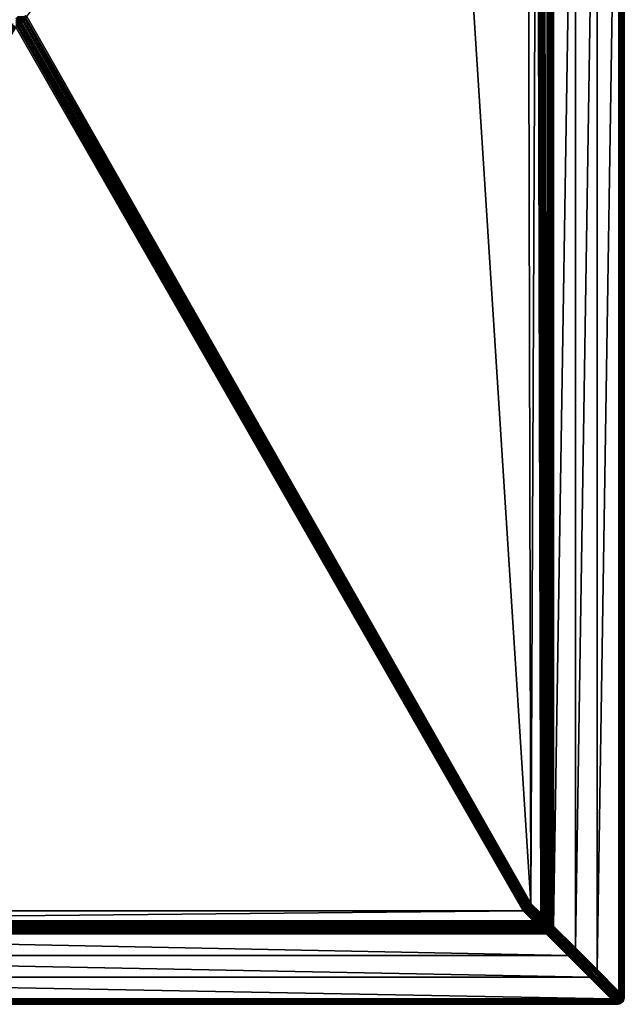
# Model space of a CAD drawing. Header units: centimetres. Extents: x 573 to 653, y 276 to 396.
# Tile 3 of 18: x 614 to 653, y 276 to 341. Entities that reach past the tile are written whole.
import ezdxf

# ---------------------------------------------------------------- set-up
doc = ezdxf.new("R2010")
doc.units = ezdxf.units.CM
doc.layers.get('0').update_dxf_attribs({"true_color": 0x565656})

msp = doc.modelspace()

# ---------------------------------------------------------------- meshes
at = {"color": 37, "true_color": 0x7a5834}
mesh = msp.add_polyface(dxfattribs=at)
corners = [(613.976, 340.894, 2.741), (641.088, 376.844, 2.193), (647.127, 282.536, 2.742), (653.269, 369.395, 4), (653.269, 369.395, 0), (653.269, 276.395, 0), (653.269, 276.395, 4), (651.485, 371.18, 4.5), (651.485, 278.18, 4.5), (650.054, 279.611, 4.5), (648.193, 374.472, 4.012), (648.229, 281.435, 4.003), (648.167, 281.496, 3.239), (647.551, 375.116, 2.15), (647.774, 281.889, 2.742), (613.906, 340.823, 2.742), (647.116, 282.447, 2.743), (647.097, 282.366, 2.744), (613.835, 340.753, 2.743), (647.069, 282.295, 2.745), (613.765, 340.682, 2.745), (647.032, 282.232, 2.746), (613.694, 340.612, 2.746), (646.987, 282.177, 2.746), (613.623, 340.541, 2.747), (653.261, 276.403, 4.089), (653.262, 369.403, 4.089), (653.248, 276.417, 4.17), (653.248, 369.417, 4.17), (653.228, 276.437, 4.241), (653.228, 369.437, 4.241), (653.202, 276.463, 4.304), (653.202, 369.463, 4.304), (653.169, 276.495, 4.359), (653.169, 369.495, 4.359), (652.979, 369.686, 4.489), (652.979, 276.686, 4.489), (652.916, 276.749, 4.5), (652.916, 369.749, 4.5), (653.036, 369.629, 4.47), (653.036, 276.629, 4.47), (653.086, 369.578, 4.441), (653.086, 276.578, 4.441), (653.131, 369.534, 4.404), (653.131, 276.534, 4.404), (648.623, 374.042, 4.5), (648.623, 281.042, 4.5), (648.559, 281.106, 4.489), (648.558, 374.106, 4.489), (648.5, 281.164, 4.47), (648.498, 374.166, 4.47), (648.447, 281.217, 4.442), (648.443, 374.221, 4.443), (648.4, 281.265, 4.405), (648.393, 374.272, 4.407), (648.358, 281.307, 4.36), (648.215, 374.45, 4.099), (648.244, 281.42, 4.092), (648.241, 374.424, 4.177), (648.264, 281.4, 4.172), (648.271, 374.393, 4.247), (648.29, 281.374, 4.243), (648.307, 374.358, 4.309), (648.321, 281.343, 4.306), (648.348, 374.317, 4.362), (647.98, 374.686, 2.638), (648.153, 281.511, 3.15), (647.959, 374.707, 2.551), (648.132, 281.531, 3.07), (647.933, 374.733, 2.473), (648.107, 281.556, 2.999), (647.902, 374.764, 2.402), (648.075, 281.588, 2.936), (647.866, 374.8, 2.341), (648.039, 281.624, 2.882), (647.615, 375.051, 2.16), (647.838, 281.825, 2.753), (647.675, 374.991, 2.18), (647.896, 281.767, 2.772), (647.73, 374.936, 2.207), (647.949, 281.714, 2.8), (647.781, 374.886, 2.243), (647.997, 281.666, 2.837), (647.826, 374.84, 2.288), (650.054, 372.611, 4.5)]
mesh.append_faces([[corners[k] for k in face] for face in [(0, 1, 2)]], dxfattribs={"vtx0": -1, "vtx1": -1, "color": 37})
mesh.append_faces([[corners[k] for k in face] for face in [(3, 4, 5), (5, 6, 3), (7, 8, 9), (10, 11, 12), (13, 14, 2), (15, 0, 2), (2, 16, 15), (16, 17, 18), (17, 19, 20), (19, 21, 22), (21, 23, 24), (25, 26, 3), (3, 6, 25), (27, 28, 26), (26, 25, 27), (29, 30, 28), (28, 27, 29), (31, 32, 30), (30, 29, 31), (33, 34, 32), (32, 31, 33), (35, 36, 37), (37, 38, 35), (39, 40, 36), (36, 35, 39), (41, 42, 40), (40, 39, 41), (43, 44, 42), (42, 41, 43), (34, 33, 44), (44, 43, 34), (45, 46, 47), (48, 47, 49), (50, 49, 51), (52, 51, 53), (54, 53, 55), (56, 57, 11), (58, 59, 57), (60, 61, 59), (62, 63, 61), (64, 55, 63), (65, 12, 66), (67, 66, 68), (69, 68, 70), (71, 70, 72), (73, 72, 74), (75, 76, 14), (77, 78, 76), (79, 80, 78), (81, 82, 80), (83, 74, 82), (84, 9, 46), (8, 7, 38), (38, 37, 8)]], dxfattribs={"vtx2": -1, "color": 37})
mesh = msp.add_polyface(dxfattribs=at)
corners = [(641.088, 376.844, 2.193), (646.901, 375.766, 2.15), (647.127, 282.536, 2.742), (650.054, 279.611, 4.5), (650.054, 372.611, 4.5), (651.485, 371.18, 4.5), (648.167, 281.496, 3.239), (647.98, 374.686, 2.638), (648.193, 374.472, 4.012), (647.551, 375.116, 2.15), (653.269, 369.495, 0), (653.269, 369.395, 0), (653.269, 369.395, 4), (653.269, 369.495, 4), (653.269, 369.595, 0), (653.269, 369.595, 4), (653.269, 369.695, 0), (648.559, 281.106, 4.489), (648.558, 374.106, 4.489), (648.623, 374.042, 4.5), (648.5, 281.164, 4.47), (648.498, 374.166, 4.47), (648.447, 281.217, 4.442), (648.443, 374.221, 4.443), (648.4, 281.265, 4.405), (648.393, 374.272, 4.407), (648.358, 281.307, 4.36), (648.348, 374.317, 4.362), (648.229, 281.435, 4.003), (648.215, 374.45, 4.099), (648.244, 281.42, 4.092), (648.241, 374.424, 4.177), (648.264, 281.4, 4.172), (648.271, 374.393, 4.247), (648.29, 281.374, 4.243), (648.307, 374.358, 4.309), (648.321, 281.343, 4.306), (648.153, 281.511, 3.15), (647.959, 374.707, 2.551), (648.132, 281.531, 3.07), (647.933, 374.733, 2.473), (648.107, 281.556, 2.999), (647.902, 374.764, 2.402), (648.075, 281.588, 2.936), (647.866, 374.8, 2.341), (648.039, 281.624, 2.882), (647.826, 374.84, 2.288), (647.774, 281.889, 2.742), (647.615, 375.051, 2.16), (647.838, 281.825, 2.753), (647.675, 374.991, 2.18), (647.896, 281.767, 2.772), (647.73, 374.936, 2.207), (647.949, 281.714, 2.8), (647.781, 374.886, 2.243), (647.997, 281.666, 2.837), (653.262, 369.403, 4.089), (653.262, 369.503, 4.089), (653.248, 369.417, 4.17), (653.248, 369.517, 4.17), (653.228, 369.437, 4.241), (653.228, 369.537, 4.241), (653.202, 369.463, 4.304), (653.202, 369.563, 4.304), (653.169, 369.495, 4.359), (653.169, 369.595, 4.359), (653.262, 369.603, 4.089), (653.248, 369.617, 4.17), (653.228, 369.637, 4.241), (653.202, 369.663, 4.304), (653.086, 369.678, 4.441), (653.086, 369.578, 4.441), (653.036, 369.629, 4.47), (653.131, 369.634, 4.404), (653.131, 369.534, 4.404), (648.623, 281.042, 4.5)]
mesh.append_faces([[corners[k] for k in face] for face in [(0, 1, 2), (3, 4, 5), (6, 7, 8), (2, 1, 9), (10, 11, 12), (12, 13, 10), (14, 10, 13), (13, 15, 14), (16, 14, 15), (17, 18, 19), (20, 21, 18), (22, 23, 21), (24, 25, 23), (26, 27, 25), (28, 8, 29), (30, 29, 31), (32, 31, 33), (34, 33, 35), (36, 35, 27), (37, 38, 7), (39, 40, 38), (41, 42, 40), (43, 44, 42), (45, 46, 44), (47, 9, 48), (49, 48, 50), (51, 50, 52), (53, 52, 54), (55, 54, 46), (56, 57, 13), (13, 12, 56), (58, 59, 57), (57, 56, 58), (60, 61, 59), (59, 58, 60), (62, 63, 61), (61, 60, 62), (64, 65, 63), (63, 62, 64), (57, 66, 15), (15, 13, 57), (59, 67, 66), (66, 57, 59), (61, 68, 67), (67, 59, 61), (63, 69, 68), (68, 61, 63), (69, 63, 65), (70, 71, 72), (73, 74, 71), (71, 70, 73), (65, 64, 74), (74, 73, 65), (75, 19, 4)]], dxfattribs={"vtx2": -1, "color": 37})
mesh = msp.add_polyface(dxfattribs=at)
corners = [(613.835, 340.753, 2.743), (613.906, 340.823, 2.742), (647.116, 282.447, 2.743), (613.765, 340.682, 2.745), (647.097, 282.366, 2.744), (613.694, 340.612, 2.746), (647.069, 282.295, 2.745), (613.623, 340.541, 2.747), (647.032, 282.232, 2.746), (613.271, 340.188, 2.754), (613.341, 340.259, 2.753), (646.718, 282.047, 2.75), (613.412, 340.329, 2.751), (646.798, 282.066, 2.749), (613.482, 340.4, 2.75), (646.87, 282.095, 2.748), (613.553, 340.47, 2.749), (646.932, 282.132, 2.747), (646.987, 282.177, 2.746), (613.835, 340.894, 2.742), (613.905, 340.964, 2.741), (613.976, 340.894, 2.741), (613.764, 340.823, 2.743), (613.694, 340.894, 2.743), (613.694, 340.753, 2.745), (613.623, 340.824, 2.745), (613.553, 340.894, 2.745), (613.623, 340.682, 2.746), (613.553, 340.753, 2.746), (613.482, 340.824, 2.746), (613.411, 340.895, 2.746), (613.553, 340.612, 2.747), (613.482, 340.682, 2.747), (613.411, 340.753, 2.747), (613.341, 340.824, 2.747), (613.271, 340.33, 2.753), (613.341, 340.4, 2.751), (613.412, 340.471, 2.75), (613.27, 340.471, 2.751), (613.341, 340.541, 2.75), (613.482, 340.541, 2.749), (613.411, 340.612, 2.749), (613.27, 340.612, 2.75), (613.341, 340.683, 2.749), (613.27, 340.753, 2.749)]
mesh.append_faces([[corners[k] for k in face] for face in [(0, 1, 2), (3, 0, 4), (5, 3, 6), (7, 5, 8), (9, 10, 11), (10, 12, 13), (12, 14, 15), (14, 16, 17), (16, 7, 18), (19, 20, 21), (21, 1, 19), (22, 19, 1), (1, 0, 22), (19, 22, 23), (24, 22, 0), (0, 3, 24), (25, 23, 22), (22, 24, 25), (23, 25, 26), (27, 24, 3), (3, 5, 27), (28, 25, 24), (24, 27, 28), (29, 26, 25), (25, 28, 29), (26, 29, 30), (31, 27, 5), (5, 7, 31), (32, 28, 27), (27, 31, 32), (33, 29, 28), (28, 32, 33), (34, 30, 29), (29, 33, 34), (35, 36, 12), (12, 10, 35), (36, 37, 14), (14, 12, 36), (38, 39, 37), (37, 36, 38), (37, 40, 16), (16, 14, 37), (39, 41, 40), (40, 37, 39), (42, 43, 41), (41, 39, 42), (40, 31, 7), (7, 16, 40), (41, 32, 31), (31, 40, 41), (43, 33, 32), (32, 41, 43), (44, 34, 33), (33, 43, 44)]], dxfattribs={"vtx2": -1, "color": 37})
mesh = msp.add_polyface(dxfattribs=at)
corners = [(579.263, 281.388, 3.489), (579.913, 282.035, 3.476), (646.628, 282.036, 2.751), (613.271, 340.188, 2.754), (579.824, 282.046, 3.477), (579.174, 281.399, 3.489), (579.743, 282.066, 3.478), (579.094, 281.419, 3.49), (579.672, 282.094, 3.478), (579.022, 281.447, 3.49), (579.609, 282.131, 3.478), (578.959, 281.484, 3.491), (579.554, 282.176, 3.478), (578.905, 281.53, 3.491), (579.424, 282.446, 3.477), (578.775, 281.799, 3.489), (578.764, 281.888, 3.489), (579.414, 282.535, 3.476), (579.444, 282.366, 3.478), (578.794, 281.719, 3.49), (579.472, 282.294, 3.478), (578.823, 281.647, 3.49), (579.509, 282.231, 3.478), (578.859, 281.584, 3.491), (613.2, 340.259, 2.754), (613.129, 340.33, 2.754), (613.059, 340.4, 2.754), (579.199, 281.324, 3.5), (579.11, 281.335, 3.501), (579.029, 281.354, 3.502), (578.958, 281.383, 3.502), (578.895, 281.419, 3.502), (578.898, 281.323, 3.522), (578.84, 281.465, 3.502), (578.835, 281.36, 3.523), (578.781, 281.406, 3.523), (578.71, 281.735, 3.501), (578.7, 281.824, 3.5), (578.73, 281.654, 3.502), (578.758, 281.583, 3.502), (578.698, 281.523, 3.522), (578.795, 281.519, 3.502), (578.735, 281.46, 3.523), (578.726, 281.351, 3.551), (578.68, 281.406, 3.551)]
mesh.append_faces([[corners[k] for k in face] for face in [(2, 1, 3)]], dxfattribs={"color": 37})
mesh.append_faces([[corners[k] for k in face] for face in [(0, 1, 2), (4, 1, 0), (0, 5, 4), (6, 4, 5), (5, 7, 6), (8, 6, 7), (7, 9, 8), (10, 8, 9), (9, 11, 10), (12, 10, 11), (11, 13, 12), (14, 15, 16), (16, 17, 14), (18, 19, 15), (15, 14, 18), (20, 21, 19), (19, 18, 20), (22, 23, 21), (21, 20, 22), (12, 13, 23), (23, 22, 12), (3, 1, 4), (24, 4, 6), (25, 6, 8), (26, 8, 10), (5, 0, 27), (28, 29, 7), (7, 5, 28), (29, 30, 9), (9, 7, 29), (30, 31, 11), (11, 9, 30), (31, 30, 32), (31, 33, 13), (13, 11, 31), (34, 35, 33), (33, 31, 34), (36, 37, 16), (16, 15, 36), (38, 36, 15), (15, 19, 38), (39, 38, 19), (19, 21, 39), (38, 39, 40), (41, 39, 21), (21, 23, 41), (42, 40, 39), (39, 41, 42), (33, 41, 23), (23, 13, 33), (35, 42, 41), (41, 33, 35), (43, 44, 42), (42, 35, 43)]], dxfattribs={"vtx2": -1, "color": 37})
mesh = msp.add_polyface(dxfattribs=at)
corners = [(646.628, 282.036, 2.751), (647.276, 281.389, 2.751), (579.263, 281.388, 3.489), (646.718, 282.047, 2.75), (647.365, 281.4, 2.75), (646.798, 282.066, 2.749), (647.445, 281.419, 2.749), (646.87, 282.095, 2.748), (647.517, 281.448, 2.748), (646.932, 282.132, 2.747), (647.58, 281.485, 2.747), (646.987, 282.177, 2.746), (647.634, 281.53, 2.746), (647.116, 282.447, 2.743), (647.127, 282.536, 2.742), (647.774, 281.889, 2.742), (647.763, 281.8, 2.743), (647.097, 282.366, 2.744), (647.744, 281.719, 2.744), (647.069, 282.295, 2.745), (647.716, 281.648, 2.745), (647.032, 282.232, 2.746), (647.679, 281.585, 2.746), (613.271, 340.188, 2.754), (613.341, 340.259, 2.753), (613.412, 340.329, 2.751), (613.482, 340.4, 2.75), (613.553, 340.47, 2.749), (647.429, 281.336, 2.761), (647.509, 281.355, 2.76), (647.581, 281.384, 2.759), (647.643, 281.421, 2.758), (647.702, 281.362, 2.778), (647.698, 281.466, 2.757), (647.756, 281.408, 2.777), (647.809, 281.355, 2.805), (647.838, 281.825, 2.753), (647.827, 281.736, 2.753), (647.808, 281.655, 2.754), (647.78, 281.584, 2.755), (647.743, 281.521, 2.756), (647.838, 281.525, 2.775), (647.802, 281.462, 2.776), (647.854, 281.409, 2.804)]
mesh.append_faces([[corners[k] for k in face] for face in [(0, 1, 2), (3, 4, 1), (1, 0, 3), (5, 6, 4), (4, 3, 5), (7, 8, 6), (6, 5, 7), (9, 10, 8), (8, 7, 9), (11, 12, 10), (10, 9, 11), (13, 14, 15), (15, 16, 13), (17, 13, 16), (16, 18, 17), (19, 17, 18), (18, 20, 19), (21, 19, 20), (20, 22, 21), (11, 21, 22), (22, 12, 11), (3, 0, 23), (5, 3, 24), (7, 5, 25), (9, 7, 26), (11, 9, 27), (1, 4, 28), (4, 6, 29), (30, 29, 6), (6, 8, 30), (31, 30, 8), (8, 10, 31), (30, 31, 32), (33, 31, 10), (10, 12, 33), (34, 32, 31), (31, 33, 34), (32, 34, 35), (36, 37, 16), (16, 15, 36), (37, 38, 18), (18, 16, 37), (38, 39, 20), (20, 18, 38), (39, 40, 22), (22, 20, 39), (41, 42, 40), (40, 39, 41), (40, 33, 12), (12, 22, 40), (42, 34, 33), (33, 40, 42), (43, 35, 34), (34, 42, 43)]], dxfattribs={"vtx2": -1, "color": 37})
mesh = msp.add_polyface(dxfattribs=at)
corners = [(648.157, 281.407, 3.24), (648.167, 281.496, 3.239), (648.229, 281.435, 4.003), (648.218, 281.346, 4.003), (648.244, 281.42, 4.092), (648.233, 281.331, 4.092), (648.264, 281.4, 4.172), (648.142, 281.421, 3.151), (648.153, 281.511, 3.15), (648.122, 281.442, 3.071), (648.132, 281.531, 3.07), (648.096, 281.467, 3), (648.107, 281.556, 2.999), (648.065, 281.498, 2.937), (648.075, 281.588, 2.936), (648.028, 281.535, 2.883), (648.039, 281.624, 2.882), (648.123, 281.341, 3.152), (648.102, 281.361, 3.072), (648.077, 281.387, 3.001), (648.045, 281.418, 2.938), (648.009, 281.455, 2.884), (648.017, 281.346, 2.939), (647.981, 281.383, 2.885), (647.896, 281.767, 2.772), (647.885, 281.677, 2.773), (647.827, 281.736, 2.753), (647.838, 281.825, 2.753), (647.949, 281.714, 2.8), (647.939, 281.625, 2.801), (647.997, 281.666, 2.837), (647.986, 281.577, 2.838), (647.866, 281.597, 2.774), (647.808, 281.655, 2.754), (647.919, 281.544, 2.802), (647.967, 281.497, 2.839), (647.838, 281.525, 2.775), (647.78, 281.584, 2.755), (647.891, 281.472, 2.803), (647.939, 281.425, 2.84), (647.854, 281.409, 2.804), (647.802, 281.462, 2.776), (647.902, 281.362, 2.841), (647.809, 281.355, 2.805)]
mesh.append_faces([[corners[k] for k in face] for face in [(0, 1, 2), (2, 3, 0), (3, 2, 4), (5, 4, 6), (7, 8, 1), (1, 0, 7), (9, 10, 8), (8, 7, 9), (11, 12, 10), (10, 9, 11), (13, 14, 12), (12, 11, 13), (15, 16, 14), (14, 13, 15), (17, 7, 0), (18, 9, 7), (19, 11, 9), (9, 18, 19), (20, 13, 11), (11, 19, 20), (21, 15, 13), (13, 20, 21), (22, 20, 19), (23, 21, 20), (20, 22, 23), (24, 25, 26), (26, 27, 24), (28, 29, 25), (25, 24, 28), (30, 31, 29), (29, 28, 30), (16, 15, 31), (31, 30, 16), (25, 32, 33), (33, 26, 25), (29, 34, 32), (32, 25, 29), (31, 35, 34), (34, 29, 31), (15, 21, 35), (35, 31, 15), (32, 36, 37), (37, 33, 32), (34, 38, 36), (36, 32, 34), (35, 39, 38), (38, 34, 35), (21, 23, 39), (39, 35, 21), (38, 40, 41), (41, 36, 38), (39, 42, 40), (40, 38, 39), (42, 39, 23), (43, 40, 42)]], dxfattribs={"vtx2": -1, "color": 37})
mesh = msp.add_polyface(dxfattribs=at)
corners = [(647.634, 281.031, 3.079), (578.886, 281.012, 3.819), (578.915, 281.041, 3.748), (647.608, 281.056, 3.008), (578.95, 281.076, 3.686), (647.577, 281.087, 2.946), (578.99, 281.116, 3.632), (647.339, 281.325, 2.762), (579.199, 281.324, 3.5), (579.263, 281.388, 3.489), (647.398, 281.267, 2.781), (579.139, 281.264, 3.521), (647.451, 281.214, 2.809), (579.084, 281.21, 3.549), (647.498, 281.166, 2.846), (579.035, 281.16, 3.586), (647.54, 281.124, 2.892), (578.796, 281.023, 3.82), (578.861, 280.987, 3.898), (578.826, 281.052, 3.749), (578.861, 281.087, 3.687), (578.901, 281.127, 3.633), (578.716, 281.042, 3.82), (578.772, 280.998, 3.899), (578.746, 281.072, 3.75), (578.781, 281.107, 3.687), (578.82, 281.146, 3.633), (578.749, 281.174, 3.634), (579.11, 281.335, 3.501), (579.174, 281.399, 3.489), (579.05, 281.275, 3.521), (578.995, 281.221, 3.55), (578.946, 281.171, 3.587), (578.97, 281.295, 3.522), (579.029, 281.354, 3.502), (578.915, 281.24, 3.551), (578.865, 281.191, 3.588), (578.898, 281.323, 3.522), (578.958, 281.383, 3.502), (578.843, 281.269, 3.551), (578.793, 281.219, 3.588), (578.835, 281.36, 3.523), (578.895, 281.419, 3.502), (578.78, 281.306, 3.551), (578.73, 281.256, 3.588), (578.726, 281.351, 3.551), (578.781, 281.406, 3.523)]
mesh.append_faces([[corners[k] for k in face] for face in [(0, 1, 2), (3, 2, 4), (5, 4, 6), (7, 8, 9), (10, 11, 8), (12, 13, 11), (14, 15, 13), (16, 6, 15), (17, 1, 18), (19, 2, 1), (1, 17, 19), (20, 4, 2), (2, 19, 20), (21, 6, 4), (4, 20, 21), (22, 17, 23), (24, 19, 17), (25, 20, 19), (19, 24, 25), (26, 21, 20), (20, 25, 26), (27, 26, 25), (8, 28, 29), (11, 30, 28), (28, 8, 11), (13, 31, 30), (30, 11, 13), (15, 32, 31), (31, 13, 15), (6, 21, 32), (32, 15, 6), (30, 33, 34), (34, 28, 30), (31, 35, 33), (33, 30, 31), (32, 36, 35), (35, 31, 32), (21, 26, 36), (36, 32, 21), (33, 37, 38), (38, 34, 33), (35, 39, 37), (37, 33, 35), (36, 40, 39), (39, 35, 36), (26, 27, 40), (40, 36, 26), (37, 41, 42), (39, 43, 41), (41, 37, 39), (40, 44, 43), (43, 39, 40), (44, 40, 27), (43, 45, 46), (46, 41, 43)]], dxfattribs={"vtx2": -1, "color": 37})
mesh = msp.add_polyface(dxfattribs=at)
corners = [(578.886, 281.012, 3.819), (647.634, 281.031, 3.079), (647.654, 281.01, 3.159), (578.915, 281.041, 3.748), (647.608, 281.056, 3.008), (578.95, 281.076, 3.686), (647.577, 281.087, 2.946), (578.99, 281.116, 3.632), (647.54, 281.124, 2.892), (579.263, 281.388, 3.489), (647.276, 281.389, 2.751), (647.339, 281.325, 2.762), (579.199, 281.324, 3.5), (647.398, 281.267, 2.781), (579.139, 281.264, 3.521), (647.451, 281.214, 2.809), (579.084, 281.21, 3.549), (647.498, 281.166, 2.846), (579.035, 281.16, 3.586), (647.743, 281.021, 3.158), (647.758, 281.007, 3.247), (647.723, 281.042, 3.079), (647.697, 281.067, 3.007), (647.666, 281.098, 2.945), (647.63, 281.135, 2.891), (647.803, 281.061, 3.078), (647.747, 281.118, 2.944), (647.778, 281.087, 3.006), (647.71, 281.155, 2.89), (647.429, 281.336, 2.761), (647.487, 281.278, 2.78), (647.54, 281.225, 2.808), (647.587, 281.177, 2.845), (647.509, 281.355, 2.76), (647.365, 281.4, 2.75), (647.567, 281.297, 2.779), (647.62, 281.244, 2.808), (647.668, 281.197, 2.844), (647.639, 281.325, 2.779), (647.581, 281.384, 2.759), (647.692, 281.272, 2.807), (647.74, 281.225, 2.843), (647.782, 281.183, 2.889), (647.702, 281.362, 2.778), (647.755, 281.309, 2.806), (647.802, 281.262, 2.842)]
mesh.append_faces([[corners[k] for k in face] for face in [(0, 1, 2), (3, 4, 1), (5, 6, 4), (7, 8, 6), (9, 10, 11), (12, 11, 13), (14, 13, 15), (16, 15, 17), (18, 17, 8), (2, 19, 20), (1, 21, 19), (19, 2, 1), (4, 22, 21), (21, 1, 4), (6, 23, 22), (22, 4, 6), (8, 24, 23), (23, 6, 8), (25, 21, 22), (23, 26, 27), (27, 22, 23), (24, 28, 26), (26, 23, 24), (29, 11, 10), (30, 13, 11), (11, 29, 30), (31, 15, 13), (13, 30, 31), (32, 17, 15), (15, 31, 32), (24, 8, 17), (17, 32, 24), (33, 29, 34), (35, 30, 29), (29, 33, 35), (36, 31, 30), (30, 35, 36), (37, 32, 31), (31, 36, 37), (28, 24, 32), (32, 37, 28), (38, 35, 33), (33, 39, 38), (40, 36, 35), (35, 38, 40), (41, 37, 36), (36, 40, 41), (42, 28, 37), (37, 41, 42), (43, 38, 39), (44, 40, 38), (38, 43, 44), (45, 41, 40), (40, 44, 45)]], dxfattribs={"vtx2": -1, "color": 37})
mesh = msp.add_polyface(dxfattribs=at)
corners = [(647.899, 280.966, 4.003), (647.838, 281.026, 3.246), (647.91, 281.054, 3.245), (648.034, 281.031, 4.003), (647.971, 280.994, 4.003), (647.973, 281.091, 3.244), (647.743, 281.021, 3.158), (647.824, 281.041, 3.158), (647.758, 281.007, 3.247), (647.723, 281.042, 3.079), (647.803, 281.061, 3.078), (647.697, 281.067, 3.007), (647.778, 281.087, 3.006), (647.895, 281.069, 3.157), (647.875, 281.089, 3.077), (647.849, 281.115, 3.005), (647.747, 281.118, 2.944), (647.818, 281.146, 2.943), (647.71, 281.155, 2.89), (647.782, 281.183, 2.889), (647.958, 281.106, 3.156), (647.938, 281.126, 3.076), (647.912, 281.152, 3.004), (647.881, 281.183, 2.942), (647.844, 281.22, 2.888), (648.027, 281.137, 3.243), (647.992, 281.172, 3.075), (648.012, 281.152, 3.155), (647.966, 281.198, 3.003), (647.935, 281.229, 2.941), (647.899, 281.265, 2.887), (647.74, 281.225, 2.843), (647.802, 281.262, 2.842), (647.809, 281.355, 2.805), (647.755, 281.309, 2.806), (647.702, 281.362, 2.778), (647.857, 281.307, 2.841), (647.944, 281.32, 2.886), (647.981, 281.383, 2.885), (648.017, 281.346, 2.939), (647.981, 281.283, 2.94), (648.012, 281.252, 3.003), (647.902, 281.362, 2.841)]
mesh.append_faces([[corners[k] for k in face] for face in [(0, 1, 2), (3, 4, 2), (2, 5, 3), (6, 7, 1), (1, 8, 6), (9, 10, 7), (7, 6, 9), (11, 12, 10), (7, 13, 2), (2, 1, 7), (10, 14, 13), (13, 7, 10), (12, 15, 14), (14, 10, 12), (16, 17, 15), (15, 12, 16), (18, 19, 17), (17, 16, 18), (13, 20, 5), (5, 2, 13), (14, 21, 20), (20, 13, 14), (15, 22, 21), (21, 14, 15), (17, 23, 22), (22, 15, 17), (19, 24, 23), (23, 17, 19), (25, 5, 20), (21, 26, 27), (27, 20, 21), (22, 28, 26), (26, 21, 22), (23, 29, 28), (28, 22, 23), (24, 30, 29), (29, 23, 24), (24, 19, 31), (31, 32, 24), (33, 34, 35), (36, 32, 34), (34, 33, 36), (30, 24, 32), (32, 36, 30), (37, 38, 39), (39, 40, 37), (29, 40, 41), (41, 28, 29), (30, 37, 40), (40, 29, 30), (38, 37, 42), (42, 36, 33), (37, 30, 36), (36, 42, 37)]], dxfattribs={"vtx2": -1, "color": 37})
mesh = msp.add_polyface(dxfattribs=at)
corners = [(648.088, 281.076, 4.003), (648.034, 281.031, 4.003), (647.973, 281.091, 3.244), (648.027, 281.137, 3.243), (648.137, 281.326, 3.24), (648.157, 281.407, 3.24), (648.218, 281.346, 4.003), (648.199, 281.265, 4.003), (648.109, 281.254, 3.241), (648.171, 281.194, 4.003), (648.073, 281.191, 3.242), (648.134, 281.131, 4.003), (647.971, 280.994, 4.003), (648.049, 281.016, 4.092), (647.958, 281.106, 3.156), (648.012, 281.152, 3.155), (648.103, 281.062, 4.092), (648.123, 281.041, 4.172), (648.069, 280.996, 4.172), (648.149, 281.016, 4.243), (648.123, 281.341, 3.152), (648.142, 281.421, 3.151), (648.102, 281.361, 3.072), (648.214, 281.251, 4.092), (648.185, 281.179, 4.092), (648.095, 281.269, 3.153), (648.074, 281.289, 3.073), (648.049, 281.315, 3.002), (648.077, 281.387, 3.001), (648.017, 281.346, 2.939), (648.148, 281.116, 4.092), (648.206, 281.159, 4.172), (648.169, 281.096, 4.172), (648.058, 281.206, 3.154), (648.038, 281.226, 3.074), (648.012, 281.252, 3.003), (647.981, 281.283, 2.94), (648.194, 281.07, 4.243), (648.226, 281.039, 4.306), (648.18, 280.985, 4.306), (647.992, 281.172, 3.075), (647.966, 281.198, 3.003)]
mesh.append_faces([[corners[k] for k in face] for face in [(0, 1, 2), (2, 3, 0), (4, 5, 6), (6, 7, 4), (8, 4, 7), (7, 9, 8), (10, 8, 9), (9, 11, 10), (3, 10, 11), (11, 0, 3), (12, 1, 13), (14, 15, 3), (16, 13, 1), (1, 0, 16), (17, 18, 13), (13, 16, 17), (18, 17, 19), (5, 4, 20), (21, 20, 22), (23, 24, 9), (9, 7, 23), (25, 20, 4), (4, 8, 25), (26, 22, 20), (20, 25, 26), (27, 28, 22), (22, 26, 27), (28, 27, 29), (24, 30, 11), (11, 9, 24), (31, 32, 30), (30, 24, 31), (33, 25, 8), (8, 10, 33), (34, 26, 25), (25, 33, 34), (35, 27, 26), (26, 34, 35), (36, 29, 27), (27, 35, 36), (30, 16, 0), (0, 11, 30), (32, 17, 16), (16, 30, 32), (37, 19, 17), (17, 32, 37), (38, 39, 19), (19, 37, 38), (15, 33, 10), (10, 3, 15), (40, 34, 33), (33, 15, 40), (41, 35, 34), (34, 40, 41)]], dxfattribs={"vtx2": -1, "color": 37})
mesh = msp.add_polyface(dxfattribs=at)
corners = [(648.548, 281.017, 4.489), (648.559, 281.106, 4.489), (648.623, 281.042, 4.5), (648.49, 281.075, 4.47), (648.5, 281.164, 4.47), (648.437, 281.128, 4.442), (648.447, 281.217, 4.442), (648.389, 281.175, 4.405), (648.4, 281.265, 4.405), (648.347, 281.217, 4.36), (648.358, 281.307, 4.36), (648.47, 280.995, 4.47), (648.417, 281.047, 4.442), (648.369, 281.095, 4.405), (648.327, 281.137, 4.36), (648.389, 280.976, 4.442), (648.341, 281.023, 4.405), (648.299, 281.065, 4.36), (648.262, 281.002, 4.36), (648.244, 281.42, 4.092), (648.233, 281.331, 4.092), (648.218, 281.346, 4.003), (648.264, 281.4, 4.172), (648.253, 281.311, 4.172), (648.29, 281.374, 4.243), (648.279, 281.285, 4.243), (648.321, 281.343, 4.306), (648.31, 281.254, 4.306), (648.214, 281.251, 4.092), (648.199, 281.265, 4.003), (648.234, 281.23, 4.172), (648.26, 281.205, 4.243), (648.291, 281.174, 4.306), (648.206, 281.159, 4.172), (648.185, 281.179, 4.092), (648.231, 281.133, 4.243), (648.262, 281.102, 4.306), (648.194, 281.07, 4.243), (648.169, 281.096, 4.172), (648.226, 281.039, 4.306), (648.18, 280.985, 4.306)]
mesh.append_faces([[corners[k] for k in face] for face in [(0, 1, 2), (3, 4, 1), (1, 0, 3), (5, 6, 4), (4, 3, 5), (7, 8, 6), (6, 5, 7), (9, 10, 8), (8, 7, 9), (11, 3, 0), (12, 5, 3), (3, 11, 12), (13, 7, 5), (5, 12, 13), (14, 9, 7), (7, 13, 14), (15, 12, 11), (16, 13, 12), (12, 15, 16), (17, 14, 13), (13, 16, 17), (18, 17, 16), (19, 20, 21), (22, 23, 20), (24, 25, 23), (23, 22, 24), (26, 27, 25), (25, 24, 26), (10, 9, 27), (27, 26, 10), (20, 28, 29), (29, 21, 20), (23, 30, 28), (28, 20, 23), (25, 31, 30), (30, 23, 25), (27, 32, 31), (31, 25, 27), (9, 14, 32), (32, 27, 9), (30, 33, 34), (34, 28, 30), (31, 35, 33), (33, 30, 31), (32, 36, 35), (35, 31, 32), (14, 17, 36), (36, 32, 14), (35, 37, 38), (38, 33, 35), (36, 39, 37), (37, 35, 36), (17, 18, 39), (39, 36, 17), (40, 39, 18)]], dxfattribs={"vtx2": -1, "color": 37})
mesh = msp.add_polyface(dxfattribs=at)
corners = [(652.769, 275.895, 4), (652.769, 275.895, 0), (573.769, 275.895, 0), (576.985, 279.111, 4.5), (649.554, 279.111, 4.5), (650.985, 277.68, 4.5), (647.669, 280.996, 3.248), (647.729, 280.935, 4.003), (578.838, 280.964, 4.009), (647.758, 281.007, 3.247), (647.818, 280.946, 4.003), (647.838, 281.026, 3.246), (647.899, 280.966, 4.003), (647.91, 281.054, 3.245), (647.971, 280.994, 4.003), (573.777, 275.903, 4.089), (652.761, 275.903, 4.089), (573.791, 275.917, 4.17), (652.748, 275.917, 4.17), (573.811, 275.937, 4.241), (652.728, 275.937, 4.241), (573.837, 275.963, 4.304), (652.702, 275.963, 4.304), (573.869, 275.995, 4.359), (652.669, 275.995, 4.359), (574.123, 276.249, 4.5), (652.416, 276.249, 4.5), (652.479, 276.186, 4.489), (574.06, 276.186, 4.489), (652.536, 276.129, 4.47), (574.003, 276.129, 4.47), (652.586, 276.078, 4.441), (573.952, 276.078, 4.441), (652.631, 276.034, 4.404), (573.907, 276.034, 4.404), (578.48, 280.606, 4.489), (648.059, 280.606, 4.489), (648.123, 280.542, 4.5), (578.54, 280.666, 4.47), (648, 280.664, 4.47), (578.594, 280.72, 4.442), (647.947, 280.717, 4.442), (578.644, 280.77, 4.406), (647.9, 280.765, 4.405), (578.689, 280.815, 4.361), (647.858, 280.807, 4.36), (647.744, 280.92, 4.092), (578.818, 280.944, 4.097), (647.764, 280.9, 4.172), (578.793, 280.919, 4.176), (647.79, 280.874, 4.243), (578.763, 280.889, 4.246), (647.821, 280.843, 4.306), (578.728, 280.855, 4.308), (578.861, 280.987, 3.898), (647.654, 281.01, 3.159), (647.947, 280.818, 4.36), (647.989, 280.775, 4.405), (647.833, 280.931, 4.092), (647.854, 280.911, 4.172), (647.879, 280.885, 4.243), (647.91, 280.854, 4.306), (647.914, 280.951, 4.092), (647.934, 280.931, 4.172), (647.96, 280.905, 4.243), (647.991, 280.874, 4.306), (647.985, 280.979, 4.092), (648.006, 280.959, 4.172), (578.416, 280.542, 4.5), (575.554, 277.68, 4.5)]
mesh.append_faces([[corners[k] for k in face] for face in [(0, 1, 2), (3, 4, 5), (6, 7, 8), (9, 10, 7), (7, 6, 9), (11, 12, 10), (10, 9, 11), (13, 14, 12), (15, 16, 0), (17, 18, 16), (19, 20, 18), (21, 22, 20), (23, 24, 22), (25, 26, 27), (28, 27, 29), (30, 29, 31), (32, 31, 33), (34, 33, 24), (35, 36, 37), (38, 39, 36), (40, 41, 39), (42, 43, 41), (44, 45, 43), (8, 7, 46), (47, 46, 48), (49, 48, 50), (51, 50, 52), (53, 52, 45), (54, 55, 6), (45, 56, 57), (57, 43, 45), (9, 6, 55), (58, 46, 7), (7, 10, 58), (59, 48, 46), (46, 58, 59), (60, 50, 48), (48, 59, 60), (61, 52, 50), (50, 60, 61), (56, 45, 52), (52, 61, 56), (62, 58, 10), (10, 12, 62), (63, 59, 58), (58, 62, 63), (64, 60, 59), (59, 63, 64), (65, 61, 60), (60, 64, 65), (66, 62, 12), (67, 63, 62), (68, 37, 4), (69, 5, 26)]], dxfattribs={"vtx2": -1, "color": 37})
mesh = msp.add_polyface(dxfattribs=at)
corners = [(573.769, 275.895, 0), (573.769, 275.895, 4), (652.769, 275.895, 4), (650.985, 277.68, 4.5), (575.554, 277.68, 4.5), (576.985, 279.111, 4.5), (578.838, 280.964, 4.009), (578.841, 280.967, 3.986), (647.669, 280.996, 3.248), (578.752, 280.978, 3.987), (578.748, 280.975, 4.009), (578.671, 280.997, 3.987), (578.668, 280.994, 4.009), (573.777, 275.903, 4.089), (652.761, 275.903, 4.089), (573.791, 275.917, 4.17), (652.748, 275.917, 4.17), (573.811, 275.937, 4.241), (652.728, 275.937, 4.241), (573.837, 275.963, 4.304), (652.702, 275.963, 4.304), (573.869, 275.995, 4.359), (652.479, 276.186, 4.489), (574.06, 276.186, 4.489), (574.123, 276.249, 4.5), (652.536, 276.129, 4.47), (574.003, 276.129, 4.47), (652.586, 276.078, 4.441), (573.952, 276.078, 4.441), (652.631, 276.034, 4.404), (573.907, 276.034, 4.404), (652.669, 275.995, 4.359), (648.123, 280.542, 4.5), (578.416, 280.542, 4.5), (578.48, 280.606, 4.489), (648.059, 280.606, 4.489), (578.54, 280.666, 4.47), (648, 280.664, 4.47), (578.594, 280.72, 4.442), (647.947, 280.717, 4.442), (578.644, 280.77, 4.406), (647.9, 280.765, 4.405), (578.689, 280.815, 4.361), (647.744, 280.92, 4.092), (578.818, 280.944, 4.097), (647.764, 280.9, 4.172), (578.793, 280.919, 4.176), (647.79, 280.874, 4.243), (578.763, 280.889, 4.246), (647.821, 280.843, 4.306), (578.728, 280.855, 4.308), (647.858, 280.807, 4.36), (578.861, 280.987, 3.898), (647.654, 281.01, 3.159), (578.886, 281.012, 3.819), (578.599, 280.826, 4.361), (578.729, 280.955, 4.097), (578.704, 280.93, 4.176), (578.674, 280.9, 4.246), (578.639, 280.865, 4.308), (578.772, 280.998, 3.899), (578.796, 281.023, 3.82), (578.648, 280.974, 4.097), (578.623, 280.95, 4.176), (578.594, 280.92, 4.246), (578.691, 281.017, 3.9), (578.596, 281.023, 4.009), (649.554, 279.111, 4.5), (652.416, 276.249, 4.5)]
mesh.append_faces([[corners[k] for k in face] for face in [(0, 1, 2), (3, 4, 5), (6, 7, 8), (9, 7, 6), (6, 10, 9), (11, 9, 10), (10, 12, 11), (2, 1, 13), (14, 13, 15), (16, 15, 17), (18, 17, 19), (20, 19, 21), (22, 23, 24), (25, 26, 23), (27, 28, 26), (29, 30, 28), (31, 21, 30), (32, 33, 34), (35, 34, 36), (37, 36, 38), (39, 38, 40), (41, 40, 42), (43, 44, 6), (45, 46, 44), (47, 48, 46), (49, 50, 48), (51, 42, 50), (8, 7, 52), (53, 52, 54), (55, 42, 40), (44, 56, 10), (10, 6, 44), (46, 57, 56), (56, 44, 46), (48, 58, 57), (57, 46, 48), (50, 59, 58), (58, 48, 50), (42, 55, 59), (59, 50, 42), (60, 52, 7), (7, 9, 60), (52, 60, 61), (56, 62, 12), (12, 10, 56), (57, 63, 62), (62, 56, 57), (58, 64, 63), (63, 57, 58), (64, 58, 59), (65, 60, 9), (9, 11, 65), (66, 12, 62), (67, 5, 33), (68, 24, 4)]], dxfattribs={"vtx2": -1, "color": 37})
mesh = msp.add_polyface(dxfattribs=at)
corners = [(648.059, 280.606, 4.489), (648.148, 280.617, 4.489), (648.212, 280.553, 4.5), (648.123, 280.542, 4.5), (648, 280.664, 4.47), (648.089, 280.675, 4.47), (647.947, 280.717, 4.442), (648.036, 280.728, 4.442), (647.9, 280.765, 4.405), (647.989, 280.775, 4.405), (648.292, 280.572, 4.5), (648.17, 280.695, 4.47), (648.228, 280.636, 4.489), (648.117, 280.747, 4.442), (648.069, 280.795, 4.405), (647.947, 280.818, 4.36), (648.027, 280.837, 4.36), (648.189, 280.776, 4.442), (648.242, 280.723, 4.47), (648.141, 280.823, 4.405), (648.099, 280.865, 4.36), (648.204, 280.86, 4.405), (648.252, 280.813, 4.442), (648.162, 280.902, 4.36), (648.216, 280.948, 4.36), (648.259, 280.906, 4.405), (647.91, 280.854, 4.306), (647.991, 280.874, 4.306), (647.899, 280.966, 4.003), (647.971, 280.994, 4.003), (647.985, 280.979, 4.092), (647.914, 280.951, 4.092), (648.006, 280.959, 4.172), (648.031, 280.933, 4.243), (647.96, 280.905, 4.243), (647.934, 280.931, 4.172), (648.062, 280.902, 4.306), (648.049, 281.016, 4.092), (648.069, 280.996, 4.172), (648.094, 280.97, 4.243), (648.126, 280.939, 4.306), (648.149, 281.016, 4.243), (648.18, 280.985, 4.306), (648.262, 281.002, 4.36)]
mesh.append_faces([[corners[k] for k in face] for face in [(0, 1, 2), (2, 3, 0), (4, 5, 1), (1, 0, 4), (6, 7, 5), (5, 4, 6), (8, 9, 7), (7, 6, 8), (10, 2, 1), (5, 11, 12), (12, 1, 5), (7, 13, 11), (11, 5, 7), (9, 14, 13), (13, 7, 9), (15, 16, 14), (14, 9, 15), (13, 17, 18), (18, 11, 13), (14, 19, 17), (17, 13, 14), (16, 20, 19), (19, 14, 16), (19, 21, 22), (22, 17, 19), (20, 23, 21), (21, 19, 20), (23, 24, 25), (25, 21, 23), (16, 15, 26), (26, 27, 16), (28, 29, 30), (31, 30, 32), (33, 34, 35), (35, 32, 33), (36, 27, 34), (34, 33, 36), (20, 16, 27), (27, 36, 20), (37, 30, 29), (38, 32, 30), (30, 37, 38), (39, 33, 32), (32, 38, 39), (40, 36, 33), (33, 39, 40), (23, 20, 36), (36, 40, 23), (41, 39, 38), (42, 40, 39), (39, 41, 42), (24, 23, 40), (40, 42, 24), (43, 24, 42)]], dxfattribs={"vtx2": -1, "color": 37})
mesh = msp.add_polyface(dxfattribs=at)
corners = [(649.643, 279.122, 4.5), (651.074, 277.691, 4.5), (650.985, 277.68, 4.5), (649.554, 279.111, 4.5), (649.723, 279.141, 4.5), (651.154, 277.71, 4.5), (649.795, 279.169, 4.5), (651.226, 277.738, 4.5), (649.858, 279.206, 4.5), (651.289, 277.775, 4.5), (649.912, 279.252, 4.5), (651.343, 277.821, 4.5), (650.043, 279.522, 4.5), (650.054, 279.611, 4.5), (651.485, 278.18, 4.5), (651.474, 278.091, 4.5), (650.023, 279.441, 4.5), (651.454, 278.01, 4.5), (649.995, 279.369, 4.5), (651.426, 277.939, 4.5), (649.958, 279.306, 4.5), (651.389, 277.875, 4.5), (652.568, 276.197, 4.489), (652.479, 276.186, 4.489), (652.416, 276.249, 4.5), (652.505, 276.26, 4.5), (648.212, 280.553, 4.5), (648.123, 280.542, 4.5), (648.292, 280.572, 4.5), (652.585, 276.279, 4.5), (648.364, 280.6, 4.5), (652.657, 276.308, 4.5), (648.427, 280.637, 4.5), (652.72, 276.344, 4.5), (648.481, 280.683, 4.5), (652.774, 276.39, 4.5), (652.916, 276.749, 4.5), (652.905, 276.66, 4.5), (648.612, 280.953, 4.5), (652.885, 276.579, 4.5), (648.592, 280.872, 4.5), (652.857, 276.508, 4.5), (648.564, 280.8, 4.5), (652.82, 276.444, 4.5), (648.527, 280.737, 4.5)]
mesh.append_faces([[corners[k] for k in face] for face in [(0, 1, 2), (2, 3, 0), (4, 5, 1), (1, 0, 4), (6, 7, 5), (5, 4, 6), (8, 9, 7), (7, 6, 8), (10, 11, 9), (9, 8, 10), (12, 13, 14), (14, 15, 12), (16, 12, 15), (15, 17, 16), (18, 16, 17), (17, 19, 18), (20, 18, 19), (19, 21, 20), (10, 20, 21), (21, 11, 10), (22, 23, 24), (24, 25, 22), (26, 0, 3), (3, 27, 26), (24, 2, 1), (1, 25, 24), (28, 4, 0), (0, 26, 28), (25, 1, 5), (5, 29, 25), (30, 6, 4), (29, 5, 7), (7, 31, 29), (32, 8, 6), (31, 7, 9), (9, 33, 31), (34, 10, 8), (33, 9, 11), (11, 35, 33), (15, 14, 36), (36, 37, 15), (13, 12, 38), (17, 15, 37), (37, 39, 17), (12, 16, 40), (19, 17, 39), (39, 41, 19), (16, 18, 42), (21, 19, 41), (41, 43, 21), (18, 20, 44), (11, 21, 43), (43, 35, 11), (20, 10, 34)]], dxfattribs={"vtx2": -1, "color": 37})
mesh = msp.add_polyface(dxfattribs=at)
corners = [(648.148, 280.617, 4.489), (648.228, 280.636, 4.489), (648.292, 280.572, 4.5), (648.3, 280.664, 4.489), (648.364, 280.6, 4.5), (648.17, 280.695, 4.47), (648.242, 280.723, 4.47), (648.363, 280.701, 4.489), (648.427, 280.637, 4.5), (648.305, 280.76, 4.47), (648.189, 280.776, 4.442), (648.252, 280.813, 4.442), (648.418, 280.747, 4.489), (648.481, 280.683, 4.5), (648.359, 280.805, 4.47), (648.306, 280.858, 4.442), (648.204, 280.86, 4.405), (648.259, 280.906, 4.405), (648.623, 281.042, 4.5), (648.612, 280.953, 4.5), (648.548, 281.017, 4.489), (648.528, 280.936, 4.489), (648.592, 280.872, 4.5), (648.47, 280.995, 4.47), (648.5, 280.864, 4.489), (648.564, 280.8, 4.5), (648.442, 280.923, 4.47), (648.389, 280.976, 4.442), (648.463, 280.801, 4.489), (648.527, 280.737, 4.5), (648.405, 280.86, 4.47), (648.352, 280.913, 4.442), (648.304, 280.96, 4.405), (648.341, 281.023, 4.405), (648.262, 281.002, 4.36), (648.216, 280.948, 4.36), (649.723, 279.141, 4.5), (649.795, 279.169, 4.5), (649.858, 279.206, 4.5), (650.054, 279.611, 4.5), (650.043, 279.522, 4.5), (650.023, 279.441, 4.5), (649.995, 279.369, 4.5), (649.958, 279.306, 4.5)]
mesh.append_faces([[corners[k] for k in face] for face in [(0, 1, 2), (1, 3, 4), (4, 2, 1), (5, 6, 3), (3, 1, 5), (3, 7, 8), (8, 4, 3), (6, 9, 7), (7, 3, 6), (10, 11, 9), (9, 6, 10), (7, 12, 13), (13, 8, 7), (9, 14, 12), (12, 7, 9), (11, 15, 14), (14, 9, 11), (16, 17, 15), (15, 11, 16), (18, 19, 20), (21, 20, 19), (19, 22, 21), (20, 21, 23), (24, 21, 22), (22, 25, 24), (26, 23, 21), (21, 24, 26), (23, 26, 27), (28, 24, 25), (25, 29, 28), (30, 26, 24), (24, 28, 30), (31, 27, 26), (26, 30, 31), (32, 33, 27), (27, 31, 32), (33, 32, 34), (12, 28, 29), (29, 13, 12), (14, 30, 28), (28, 12, 14), (15, 31, 30), (30, 14, 15), (17, 32, 31), (31, 15, 17), (35, 34, 32), (32, 17, 35), (36, 2, 4), (37, 4, 8), (38, 8, 13), (19, 18, 39), (22, 19, 40), (25, 22, 41), (29, 25, 42), (13, 29, 43)]], dxfattribs={"vtx2": -1, "color": 37})
mesh = msp.add_polyface(dxfattribs=at)
corners = [(652.479, 276.186, 4.489), (652.568, 276.197, 4.489), (652.625, 276.14, 4.47), (652.648, 276.216, 4.489), (652.505, 276.26, 4.5), (652.585, 276.279, 4.5), (652.705, 276.159, 4.47), (652.72, 276.245, 4.489), (652.657, 276.308, 4.5), (652.777, 276.188, 4.47), (652.783, 276.281, 4.489), (652.72, 276.344, 4.5), (652.84, 276.225, 4.47), (652.891, 276.174, 4.441), (652.837, 276.327, 4.489), (652.774, 276.39, 4.5), (652.894, 276.27, 4.47), (652.945, 276.219, 4.441), (652.99, 276.175, 4.404), (652.979, 276.686, 4.489), (652.968, 276.597, 4.489), (652.905, 276.66, 4.5), (652.916, 276.749, 4.5), (653.036, 276.629, 4.47), (653.025, 276.54, 4.47), (653.086, 276.578, 4.441), (652.948, 276.516, 4.489), (652.885, 276.579, 4.5), (653.005, 276.459, 4.47), (653.075, 276.489, 4.441), (653.056, 276.409, 4.441), (652.92, 276.444, 4.489), (652.857, 276.508, 4.5), (652.977, 276.388, 4.47), (653.028, 276.337, 4.441), (652.883, 276.381, 4.489), (652.82, 276.444, 4.5), (652.94, 276.325, 4.47), (652.991, 276.274, 4.441), (653.072, 276.292, 4.404), (653.035, 276.229, 4.404), (653.074, 276.191, 4.359)]
mesh.append_faces([[corners[k] for k in face] for face in [(0, 1, 2), (3, 1, 4), (4, 5, 3), (1, 3, 6), (7, 3, 5), (5, 8, 7), (9, 6, 3), (3, 7, 9), (10, 7, 8), (8, 11, 10), (12, 9, 7), (7, 10, 12), (9, 12, 13), (14, 10, 11), (11, 15, 14), (16, 12, 10), (10, 14, 16), (17, 13, 12), (12, 16, 17), (13, 17, 18), (19, 20, 21), (21, 22, 19), (23, 24, 20), (20, 19, 23), (24, 23, 25), (20, 26, 27), (27, 21, 20), (24, 28, 26), (26, 20, 24), (29, 30, 28), (28, 24, 29), (26, 31, 32), (32, 27, 26), (28, 33, 31), (31, 26, 28), (30, 34, 33), (33, 28, 30), (31, 35, 36), (36, 32, 31), (33, 37, 35), (35, 31, 33), (34, 38, 37), (37, 33, 34), (39, 40, 38), (38, 34, 39), (35, 14, 15), (15, 36, 35), (37, 16, 14), (14, 35, 37), (38, 17, 16), (16, 37, 38), (40, 18, 17), (17, 38, 40), (18, 40, 41)]], dxfattribs={"vtx2": -1, "color": 37})
mesh = msp.add_polyface(dxfattribs=at)
corners = [(652.858, 275.906, 0), (652.769, 275.895, 0), (652.769, 275.895, 4), (652.858, 275.906, 4), (652.939, 275.926, 0), (652.939, 275.926, 4), (652.761, 275.903, 4.089), (652.851, 275.914, 4.089), (652.748, 275.917, 4.17), (652.837, 275.928, 4.17), (652.728, 275.937, 4.241), (652.817, 275.948, 4.241), (652.702, 275.963, 4.304), (652.791, 275.974, 4.304), (652.669, 275.995, 4.359), (652.758, 276.006, 4.359), (652.931, 275.933, 4.089), (652.917, 275.947, 4.17), (652.897, 275.967, 4.241), (652.871, 275.993, 4.304), (652.839, 276.026, 4.359), (652.989, 275.975, 4.17), (652.943, 276.022, 4.304), (652.969, 275.995, 4.241), (652.911, 276.054, 4.359), (652.625, 276.14, 4.47), (652.536, 276.129, 4.47), (652.479, 276.186, 4.489), (652.675, 276.089, 4.441), (652.586, 276.078, 4.441), (652.72, 276.044, 4.404), (652.631, 276.034, 4.404), (652.705, 276.159, 4.47), (652.568, 276.197, 4.489), (652.756, 276.109, 4.441), (652.8, 276.064, 4.404), (652.828, 276.137, 4.441), (652.777, 276.188, 4.47), (652.872, 276.092, 4.404), (652.891, 276.174, 4.441), (652.935, 276.129, 4.404), (652.974, 276.091, 4.359)]
mesh.append_faces([[corners[k] for k in face] for face in [(0, 1, 2), (2, 3, 0), (4, 0, 3), (3, 5, 4), (6, 7, 3), (3, 2, 6), (8, 9, 7), (7, 6, 8), (10, 11, 9), (9, 8, 10), (12, 13, 11), (11, 10, 12), (14, 15, 13), (13, 12, 14), (7, 16, 5), (5, 3, 7), (9, 17, 16), (16, 7, 9), (11, 18, 17), (17, 9, 11), (13, 19, 18), (18, 11, 13), (15, 20, 19), (19, 13, 15), (21, 17, 18), (19, 22, 23), (23, 18, 19), (20, 24, 22), (22, 19, 20), (25, 26, 27), (28, 29, 26), (26, 25, 28), (30, 31, 29), (29, 28, 30), (15, 14, 31), (31, 30, 15), (32, 25, 33), (34, 28, 25), (25, 32, 34), (35, 30, 28), (28, 34, 35), (20, 15, 30), (30, 35, 20), (36, 34, 32), (32, 37, 36), (38, 35, 34), (34, 36, 38), (24, 20, 35), (35, 38, 24), (39, 36, 37), (40, 38, 36), (36, 39, 40), (41, 24, 38), (38, 40, 41)]], dxfattribs={"vtx2": -1, "color": 37})
mesh = msp.add_polyface(dxfattribs=at)
corners = [(653.01, 275.954, 0), (652.939, 275.926, 0), (652.939, 275.926, 4), (653.01, 275.954, 4), (653.074, 275.991, 0), (653.074, 275.991, 4), (653.128, 276.037, 0), (653.128, 276.037, 4), (653.174, 276.091, 4), (653.211, 276.154, 4), (653.211, 276.154, 0), (653.174, 276.091, 0), (652.931, 275.933, 4.089), (653.003, 275.962, 4.089), (652.917, 275.947, 4.17), (652.989, 275.975, 4.17), (652.897, 275.967, 4.241), (652.969, 275.995, 4.241), (653.066, 275.999, 4.089), (653.052, 276.012, 4.17), (653.032, 276.032, 4.241), (652.943, 276.022, 4.304), (653.006, 276.059, 4.304), (652.911, 276.054, 4.359), (652.974, 276.091, 4.359), (653.12, 276.044, 4.089), (653.106, 276.058, 4.17), (653.086, 276.078, 4.241), (653.06, 276.104, 4.304), (653.028, 276.136, 4.359), (652.99, 276.175, 4.404), (652.935, 276.129, 4.404), (652.891, 276.174, 4.441), (653.166, 276.099, 4.089), (653.203, 276.162, 4.089), (653.152, 276.112, 4.17), (653.189, 276.175, 4.17), (653.132, 276.132, 4.241), (653.169, 276.195, 4.241), (653.106, 276.159, 4.304), (653.074, 276.191, 4.359)]
mesh.append_faces([[corners[k] for k in face] for face in [(0, 1, 2), (2, 3, 0), (4, 0, 3), (3, 5, 4), (6, 4, 5), (5, 7, 6), (8, 9, 10), (10, 11, 8), (7, 8, 11), (11, 6, 7), (12, 13, 3), (3, 2, 12), (14, 15, 13), (13, 12, 14), (16, 17, 15), (13, 18, 5), (5, 3, 13), (15, 19, 18), (18, 13, 15), (17, 20, 19), (19, 15, 17), (21, 22, 20), (20, 17, 21), (23, 24, 22), (22, 21, 23), (18, 25, 7), (7, 5, 18), (19, 26, 25), (25, 18, 19), (20, 27, 26), (26, 19, 20), (22, 28, 27), (27, 20, 22), (24, 29, 28), (28, 22, 24), (30, 31, 32), (29, 24, 31), (31, 30, 29), (33, 34, 9), (9, 8, 33), (35, 36, 34), (34, 33, 35), (36, 35, 37), (38, 37, 39), (25, 33, 8), (8, 7, 25), (26, 35, 33), (33, 25, 26), (27, 37, 35), (35, 26, 27), (28, 39, 37), (37, 27, 28), (29, 40, 39), (39, 28, 29), (40, 29, 30)]], dxfattribs={"vtx2": -1, "color": 37})
mesh = msp.add_polyface(dxfattribs=at)
corners = [(653.258, 276.306, 4), (653.269, 276.395, 4), (653.269, 276.395, 0), (653.258, 276.306, 0), (653.239, 276.226, 4), (653.239, 276.226, 0), (653.211, 276.154, 4), (653.211, 276.154, 0), (653.251, 276.314, 4.089), (653.261, 276.403, 4.089), (653.237, 276.328, 4.17), (653.248, 276.417, 4.17), (653.217, 276.348, 4.241), (653.228, 276.437, 4.241), (653.191, 276.374, 4.304), (653.202, 276.463, 4.304), (653.158, 276.406, 4.359), (653.169, 276.495, 4.359), (653.231, 276.233, 4.089), (653.217, 276.247, 4.17), (653.197, 276.267, 4.241), (653.171, 276.293, 4.304), (653.139, 276.326, 4.359), (653.203, 276.162, 4.089), (653.189, 276.175, 4.17), (653.169, 276.195, 4.241), (653.143, 276.222, 4.304), (653.111, 276.254, 4.359), (653.132, 276.132, 4.241), (653.106, 276.159, 4.304), (653.074, 276.191, 4.359), (653.086, 276.578, 4.441), (653.075, 276.489, 4.441), (653.025, 276.54, 4.47), (653.131, 276.534, 4.404), (653.12, 276.444, 4.404), (653.1, 276.364, 4.404), (653.056, 276.409, 4.441), (653.072, 276.292, 4.404), (653.028, 276.337, 4.441), (653.035, 276.229, 4.404)]
mesh.append_faces([[corners[k] for k in face] for face in [(0, 1, 2), (2, 3, 0), (4, 0, 3), (3, 5, 4), (6, 4, 5), (5, 7, 6), (8, 9, 1), (1, 0, 8), (10, 11, 9), (9, 8, 10), (12, 13, 11), (11, 10, 12), (14, 15, 13), (13, 12, 14), (16, 17, 15), (15, 14, 16), (18, 8, 0), (0, 4, 18), (19, 10, 8), (8, 18, 19), (20, 12, 10), (10, 19, 20), (21, 14, 12), (12, 20, 21), (22, 16, 14), (14, 21, 22), (23, 18, 4), (4, 6, 23), (24, 19, 18), (18, 23, 24), (25, 20, 19), (19, 24, 25), (26, 21, 20), (20, 25, 26), (27, 22, 21), (21, 26, 27), (28, 25, 24), (29, 26, 25), (30, 27, 26), (26, 29, 30), (31, 32, 33), (34, 35, 32), (32, 31, 34), (17, 16, 35), (35, 34, 17), (35, 36, 37), (37, 32, 35), (16, 22, 36), (36, 35, 16), (36, 38, 39), (39, 37, 36), (22, 27, 38), (38, 36, 22), (27, 30, 40), (40, 38, 27)]], dxfattribs={"vtx2": -1, "color": 37})

doc.saveas('drawing.dxf')
